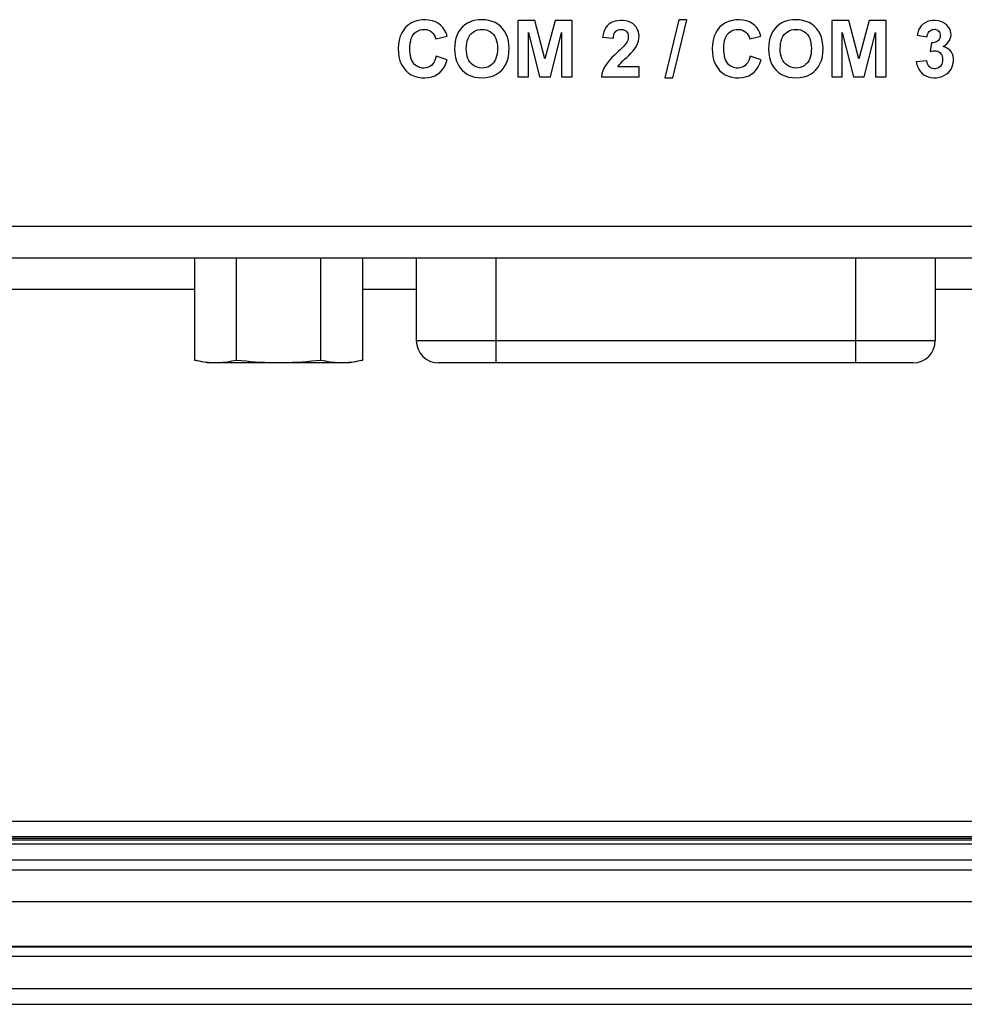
# Model space of a CAD drawing. Extents: x 0 to 841, y 0 to 594.
# Tile 93 of 102: x 589 to 618, y 240 to 271. Entities that reach past the tile are written whole.
import ezdxf

# ---------------------------------------------------------------- set-up
doc = ezdxf.new("R2010")
doc.units = 0
doc.header["$LTSCALE"] = 46.255
doc.header["$MEASUREMENT"] = 0
for name, color, linetype in [('07_ALL_FEATURES', 7, 'CONTINUOUS'), ('20_ALL_FEATURES', 7, 'CONTINUOUS'), ('5_ALL_CURVES', 7, 'CONTINUOUS'), ('7_ALL_FEATURES', 7, 'CONTINUOUS')]:
    doc.layers.add(name, color=color, linetype=linetype)

msp = doc.modelspace()

# ---------------------------------------------------------------- linework, layer by layer
at = {"layer": '07_ALL_FEATURES', "color": 7, "linetype": 'Continuous'}
msp.add_line((533.47423, 240.90993), (728.4387, 240.90993), dxfattribs=at)
at = {"layer": '20_ALL_FEATURES', "color": 7, "linetype": 'Continuous'}
for p, q in [((594.25147, 263.89217), (594.25147, 260.68063)), ((595.57647, 260.68063), (595.57647, 263.89217)), ((598.22647, 260.68063), (598.22647, 263.89217)), ((599.55147, 260.68063), (599.55147, 263.89217)), ((601.23147, 263.89217), (601.23147, 261.29217)), ((603.73147, 263.89217), (603.73147, 261.29217)), ((615.06147, 261.29217), (615.06147, 263.89217)), ((617.56147, 263.89217), (617.56147, 261.29217)), ((601.23147, 261.29217), (617.56147, 261.29217)), ((594.65147, 260.59217), (594.25147, 260.68063)), ((594.61992, 260.61852), (594.6938, 260.61137)), ((599.15147, 260.59217), (594.65147, 260.59217)), ((599.1089, 260.61135), (599.18276, 260.61849)), ((599.55147, 260.68063), (599.15147, 260.59217)), ((603.73147, 260.59217), (601.93223, 260.59217)), ((616.86113, 260.59217), (615.06147, 260.59217))]:
    msp.add_line(p, q, dxfattribs=at)
for points in [[(594.25147, 260.68063), (594.3248, 260.6649), (594.39828, 260.65085), (594.47193, 260.63847), (594.54585, 260.62766), (594.61992, 260.61852)], [(594.6938, 260.61137), (594.7673, 260.60628), (594.84061, 260.60317), (594.9139, 260.60211), (594.98717, 260.60316), (595.06043, 260.60626), (595.1339, 260.61135), (595.20776, 260.61849), (595.28182, 260.62762), (595.35576, 260.63843), (595.42946, 260.65081), (595.50303, 260.66488), (595.57647, 260.68063)], [(595.57647, 260.68063), (595.72313, 260.6649), (595.8701, 260.65085), (596.01739, 260.63847), (596.16523, 260.62766), (596.31338, 260.61852), (596.46114, 260.61137), (596.60814, 260.60628), (596.75475, 260.60317), (596.90134, 260.60211), (597.04788, 260.60316), (597.1944, 260.60626), (597.34133, 260.61135), (597.48905, 260.61849), (597.63718, 260.62762), (597.78505, 260.63843), (597.93244, 260.65081), (598.07958, 260.66488), (598.22647, 260.68063)], [(598.22647, 260.68063), (598.2998, 260.6649), (598.37328, 260.65085), (598.44693, 260.63847), (598.52085, 260.62766), (598.59492, 260.61852), (598.6688, 260.61137), (598.7423, 260.60628), (598.81561, 260.60317), (598.8889, 260.60211), (598.96217, 260.60316), (599.03543, 260.60626), (599.1089, 260.61135)], [(599.18276, 260.61849), (599.25682, 260.62762), (599.33076, 260.63843), (599.40446, 260.65081), (599.47803, 260.66488), (599.55147, 260.68063)]]:
    msp.add_lwpolyline(points, dxfattribs=at)
for centre, start, end in [((601.93147, 261.29217), 180, 270), ((616.86147, 261.29217), 270, 0)]:
    msp.add_arc(centre, 0.7, start, end, dxfattribs=at)
at = {"layer": '5_ALL_CURVES', "color": 4, "linetype": 'Continuous'}
for p, q in [((540.45623, 244.64193), (721.4567, 244.64193)), ((540.45623, 242.24193), (721.4567, 242.24193))]:
    msp.add_line(p, q, dxfattribs=at)
at = {"layer": '7_ALL_FEATURES', "color": 7, "linetype": 'Continuous'}
for p, q in [((609.48853, 271.38832), (609.05083, 269.56035)), ((609.30043, 269.56035), (609.74295, 271.38832)), ((609.74295, 271.38832), (609.48853, 271.38832)), ((604.96081, 271.35869), (604.42665, 271.35869)), ((604.42665, 271.35869), (604.42665, 269.59067)), ((605.28155, 270.15291), (604.96081, 271.35869)), ((605.59867, 271.35869), (605.28155, 270.15291)), ((606.13404, 271.35869), (605.59867, 271.35869)), ((606.13404, 269.59067), (606.13404, 271.35869)), ((614.8398, 271.35869), (614.30564, 271.35869)), ((614.30564, 271.35869), (614.30564, 269.59067)), ((615.16054, 270.15291), (614.8398, 271.35869)), ((615.47766, 271.35869), (615.16054, 270.15291)), ((616.01303, 271.35869), (615.47766, 271.35869)), ((616.01303, 269.59067), (616.01303, 271.35869)), ((601.84628, 270.7868), (602.19957, 270.87155)), ((604.75824, 269.59067), (604.75824, 270.98249)), ((604.75824, 270.98249), (605.10792, 269.59067)), ((605.45157, 269.59067), (605.80245, 270.98249)), ((605.80245, 270.98249), (605.80245, 269.59067)), ((607.09626, 270.84262), (607.43388, 270.80885)), ((611.72526, 270.7868), (612.07855, 270.87155)), ((614.63723, 270.98249), (614.9869, 269.59067)), ((614.63723, 269.59067), (614.63723, 270.98249)), ((615.33055, 269.59067), (615.68143, 270.98249)), ((615.68143, 270.98249), (615.68143, 269.59067)), ((616.99212, 270.90394), (617.30442, 270.85088)), ((617.43947, 270.66416), (617.40209, 270.38786)), ((602.20439, 270.13086), (601.85833, 270.24041)), ((612.08338, 270.13086), (611.73732, 270.24041)), ((608.24416, 269.90555), (607.57134, 269.90555)), ((608.24416, 269.59067), (608.24416, 269.90555)), ((617.29477, 270.09985), (616.9668, 270.05989)), ((604.42665, 269.59067), (604.75824, 269.59067)), ((605.10792, 269.59067), (605.45157, 269.59067)), ((605.80245, 269.59067), (606.13404, 269.59067)), ((607.05647, 269.59067), (608.24416, 269.59067)), ((609.05083, 269.56035), (609.30043, 269.56035)), ((614.30564, 269.59067), (614.63723, 269.59067)), ((614.9869, 269.59067), (615.33055, 269.59067)), ((615.68143, 269.59067), (616.01303, 269.59067)), ((560.68017, 264.89217), (701.23277, 264.89217)), ((560.68017, 263.89217), (701.23277, 263.89217)), ((587.89647, 262.90962), (594.25147, 262.90962)), ((599.55147, 262.90962), (601.23147, 262.90962)), ((617.56147, 262.90962), (619.24147, 262.90962)), ((603.73147, 261.29217), (603.73147, 260.59217)), ((615.06147, 260.59217), (615.06147, 261.29217)), ((616.86145, 260.59217), (601.93149, 260.59217)), ((560.32104, 246.17672), (701.5919, 246.17673)), ((559.93191, 245.68613), (701.59191, 245.68547)), ((540.45647, 245.46087), (721.45647, 245.46087)), ((704.92818, 245.57818), (557.19761, 245.57797)), ((557.48489, 245.64099), (704.42819, 245.64099)), ((540.45647, 244.96095), (721.45647, 244.96095)), ((540.45623, 244.64193), (721.4567, 244.64193)), ((540.45623, 243.64193), (721.4567, 243.64193)), ((540.45623, 242.24193), (721.4567, 242.24193)), ((721.4567, 242.21224), (540.45623, 242.21224)), ((721.4567, 241.91225), (540.45623, 241.91225)), ((533.47484, 240.41024), (728.43778, 240.41024))]:
    msp.add_line(p, q, dxfattribs=at)
for points in [[(602.19957, 270.87155), (602.16711, 270.97071), (602.12368, 271.05998), (602.06928, 271.13938), (602.0037, 271.20966), (601.92715, 271.27007), (601.84025, 271.31833), (601.74036, 271.35413), (601.63012, 271.37778), (601.51811, 271.38798), (601.40417, 271.38443), (601.28847, 271.36743), (601.18007, 271.33658), (601.08106, 271.2915), (600.98935, 271.23256), (600.90777, 271.16044), (600.83625, 271.0744), (600.77485, 270.97519), (600.72669, 270.86575), (600.69291, 270.74362), (600.67236, 270.61127), (600.6647, 270.47904), (600.66948, 270.34722), (600.68714, 270.21552), (600.71874, 270.09342)], [(604.15287, 270.48711), (604.14672, 270.61207), (604.12934, 270.72885), (604.10072, 270.83747), (604.06009, 270.93868), (604.00823, 271.03173), (603.94743, 271.11432), (603.87795, 271.18586), (603.79954, 271.24695), (603.71371, 271.29716), (603.61884, 271.33619), (603.51656, 271.36435), (603.41319, 271.38209), (603.30879, 271.3892), (603.20331, 271.3859), (603.10296, 271.37334), (603.00984, 271.35261), (602.92184, 271.32262), (602.8389, 271.28131), (602.75976, 271.22739), (602.68568, 271.16213), (602.62031, 271.08729), (602.56413, 271.00257), (602.51666, 270.90827), (602.48012, 270.80696), (602.45525, 270.69952), (602.44132, 270.58509), (602.43832, 270.46365)], [(612.07855, 270.87155), (612.0461, 270.9707), (612.00267, 271.05997), (611.94828, 271.13937), (611.8827, 271.20965), (611.80616, 271.27005), (611.71927, 271.31831), (611.61939, 271.35411), (611.50916, 271.37777), (611.39716, 271.38798), (611.28323, 271.38444), (611.16753, 271.36745), (611.05914, 271.33661), (610.96012, 271.29154), (610.86841, 271.23261), (610.78683, 271.16052), (610.7153, 271.0745), (610.6539, 270.9753), (610.60572, 270.86588), (610.57193, 270.74378), (610.55136, 270.61144), (610.54369, 270.47923), (610.54844, 270.34741), (610.56608, 270.21571), (610.59766, 270.0936)], [(614.03185, 270.48712), (614.02568, 270.61223), (614.00826, 270.72915), (613.97959, 270.83787), (613.93892, 270.93915), (613.88701, 271.03223), (613.82614, 271.11483), (613.75655, 271.18634), (613.67801, 271.24738), (613.59204, 271.29753), (613.49699, 271.33648), (613.39452, 271.36455), (613.29106, 271.3822), (613.18673, 271.38923), (613.08143, 271.38584), (612.98125, 271.37322), (612.88826, 271.35244), (612.8004, 271.32243), (612.71758, 271.28109), (612.63857, 271.22718), (612.5646, 271.16195), (612.4993, 271.08713), (612.44313, 271.00246), (612.39564, 270.90821), (612.35908, 270.80695), (612.33422, 270.69953), (612.32029, 270.5851), (612.3173, 270.46365)], [(601.05496, 270.72184), (601.07437, 270.79433), (601.10139, 270.85994), (601.13707, 270.91798), (601.18037, 270.96914), (601.22997, 271.01121), (601.28707, 271.04381), (601.35048, 271.06733), (601.41535, 271.08076), (601.48236, 271.08344), (601.55084, 271.07603), (601.61393, 271.05948), (601.67005, 271.03351), (601.72077, 270.99839), (601.76397, 270.95598), (601.79893, 270.90689), (601.82637, 270.8505), (601.84628, 270.7868)], [(602.80608, 270.47606), (602.80847, 270.56305), (602.8182, 270.6448), (602.83526, 270.72128), (602.85972, 270.79353), (602.89151, 270.86052), (602.93041, 270.91921), (602.9769, 270.96885), (603.03049, 271.01019), (603.08952, 271.04243), (603.15528, 271.06535), (603.22649, 271.07917), (603.29761, 271.08377), (603.36861, 271.07905), (603.43953, 271.0651), (603.50498, 271.04213), (603.56371, 271.00988), (603.61698, 270.9686), (603.6631, 270.91926), (603.70161, 270.86118), (603.73299, 270.79502), (603.75693, 270.72379), (603.77337, 270.64846), (603.78238, 270.56805), (603.78397, 270.48255)], [(607.28899, 271.24643), (607.23817, 271.19732), (607.19548, 271.13988), (607.16003, 271.07554), (607.13153, 271.00479), (607.11027, 270.92715), (607.09626, 270.84262)], [(607.57134, 269.90555), (607.6177, 269.96446), (607.66875, 270.02383), (607.72447, 270.08366), (607.7866, 270.1429), (607.8534, 270.20259), (607.91971, 270.26589), (607.98647, 270.33421), (608.05273, 270.40613), (608.11052, 270.48051), (608.15822, 270.55767), (608.19744, 270.63729), (608.22504, 270.71728), (608.23978, 270.79826), (608.24291, 270.87962), (608.23501, 270.95744), (608.21551, 271.0318), (608.18498, 271.10262), (608.14577, 271.16574), (608.09835, 271.22019), (608.04225, 271.26695), (607.97834, 271.30483), (607.90474, 271.33346), (607.82334, 271.35322), (607.74063, 271.364), (607.65657, 271.36553), (607.5712, 271.35809), (607.4911, 271.34239), (607.41751, 271.31869), (607.34918, 271.28672), (607.28899, 271.24643)], [(607.43388, 270.80885), (607.43818, 270.86268), (607.44803, 270.91104), (607.46343, 270.95393), (607.48469, 270.99181), (607.51149, 271.02421), (607.54293, 271.04979), (607.58029, 271.06783), (607.62229, 271.07903), (607.66412, 271.08415), (607.70541, 271.08334), (607.74655, 271.07645), (607.78383, 271.06376), (607.81663, 271.04506), (607.84558, 271.02056), (607.86893, 270.99122), (607.88627, 270.95653), (607.89801, 270.917), (607.90367, 270.87512), (607.90323, 270.83078)], [(610.93397, 270.72181), (610.95347, 270.79444), (610.98059, 270.86015), (611.01636, 270.91823), (611.05974, 270.96939), (611.10939, 271.01144), (611.16646, 271.04399), (611.22978, 271.06744), (611.29458, 271.0808), (611.36152, 271.08343), (611.42993, 271.07598), (611.49296, 271.05939), (611.54907, 271.03336), (611.59981, 270.9982), (611.64301, 270.95578), (611.67796, 270.90672), (611.70538, 270.85039), (611.72526, 270.7868)], [(612.68506, 270.47606), (612.68746, 270.56309), (612.69719, 270.64487), (612.71427, 270.72138), (612.73875, 270.79365), (612.77057, 270.86065), (612.8095, 270.91935), (612.85603, 270.96899), (612.90967, 271.01032), (612.96875, 271.04254), (613.03456, 271.06543), (613.10581, 271.07921), (613.17697, 271.08377), (613.24798, 271.07899), (613.31891, 271.06499), (613.38435, 271.04197), (613.44308, 271.00969), (613.49633, 270.9684), (613.54242, 270.91905), (613.58085, 270.86096), (613.61211, 270.79482), (613.63598, 270.72361), (613.65237, 270.64834), (613.66136, 270.56801), (613.66295, 270.48262)], [(617.17654, 271.25024), (617.12068, 271.19706), (617.07415, 271.13568), (617.03747, 271.06663), (617.01012, 270.98938), (616.99212, 270.90394)], [(617.80723, 270.54082), (617.87006, 270.58369), (617.92422, 270.6303), (617.96969, 270.68065), (618.00715, 270.73565), (618.03592, 270.79438), (618.05406, 270.85416), (618.06107, 270.91471), (618.05744, 270.97631), (618.04276, 271.03703), (618.01636, 271.09799), (617.97891, 271.15808), (617.93191, 271.21197), (617.87495, 271.25906), (617.80845, 271.29995), (617.73514, 271.33123), (617.65287, 271.35236), (617.56379, 271.36389), (617.47707, 271.36396), (617.39394, 271.35141), (617.31318, 271.32742), (617.24027, 271.29367), (617.17654, 271.25024)], [(617.30442, 270.85088), (617.3127, 270.89973), (617.32615, 270.94324), (617.34476, 270.98141), (617.36924, 271.01468), (617.39888, 271.04262), (617.43156, 271.06392), (617.46801, 271.07809), (617.50749, 271.08562), (617.54568, 271.0867), (617.5822, 271.08109), (617.61743, 271.06904), (617.64813, 271.05141), (617.67375, 271.02797), (617.69484, 270.99894), (617.70984, 270.96591), (617.71835, 270.92743), (617.72076, 270.88494), (617.71671, 270.8443)], [(607.90323, 270.83078), (607.89672, 270.78409), (607.88368, 270.73779), (607.86329, 270.69256), (607.83638, 270.64771), (607.80503, 270.60402), (607.76903, 270.56228), (607.72859, 270.52168), (607.64373, 270.43846)], [(617.71671, 270.8443), (617.70559, 270.80639), (617.688, 270.77033), (617.66539, 270.73934), (617.63776, 270.71459), (617.60511, 270.69491), (617.56881, 270.68006), (617.52934, 270.66994), (617.48622, 270.66464), (617.43947, 270.66416)], [(601.85833, 270.24041), (601.83996, 270.16854), (601.81554, 270.10389), (601.78507, 270.04647), (601.74846, 269.99584), (601.7058, 269.95243), (601.65737, 269.91761), (601.60167, 269.89143), (601.54019, 269.87385), (601.47778, 269.86601), (601.4141, 269.86862), (601.34949, 269.88097), (601.2898, 269.90208), (601.23633, 269.93229), (601.18777, 269.97125), (601.14608, 270.01694), (601.11228, 270.06938), (601.08533, 270.12855), (601.06411, 270.19234), (601.04871, 270.26085), (601.03903, 270.33397), (601.0336, 270.40936), (601.03141, 270.48785), (601.03348, 270.5686), (601.04135, 270.64668), (601.05496, 270.72184)], [(602.43832, 270.46365), (602.44542, 270.32854), (602.46539, 270.20314), (602.49821, 270.08744), (602.54445, 269.98066), (602.60355, 269.88358), (602.67385, 269.79858), (602.75548, 269.72594), (602.8483, 269.66538), (602.95025, 269.61839), (603.06397, 269.58546), (603.18682, 269.56612), (603.30877, 269.56041), (603.42918, 269.56841), (603.5487, 269.59005), (603.65926, 269.62521), (603.75882, 269.6743), (603.84941, 269.73689), (603.92906, 269.8116), (603.99786, 269.89884), (604.0557, 269.99819), (604.10035, 270.10696), (604.13106, 270.22425), (604.14856, 270.35097), (604.15287, 270.48711)], [(603.78397, 270.48255), (603.78256, 270.39571), (603.77356, 270.3139), (603.75697, 270.2371), (603.73274, 270.16436), (603.70092, 270.09665), (603.6617, 270.03688), (603.61421, 269.98548), (603.55933, 269.94202), (603.49983, 269.90814), (603.43548, 269.88408), (603.36652, 269.8696), (603.29648, 269.86559), (603.22433, 269.87286), (603.1511, 269.89061), (603.08348, 269.91733), (603.0228, 269.95331), (602.96773, 269.99826), (602.92096, 270.04989), (602.88389, 270.10815), (602.85512, 270.17308), (602.83311, 270.24255), (602.81734, 270.31585), (602.80833, 270.39368), (602.80608, 270.47606)], [(611.73732, 270.24041), (611.71895, 270.16856), (611.69454, 270.10394), (611.66409, 270.04654), (611.6275, 269.99591), (611.58487, 269.9525), (611.53648, 269.91767), (611.4808, 269.89149), (611.41936, 269.87389), (611.35698, 269.86602), (611.29332, 269.86859), (611.22872, 269.88091), (611.16903, 269.90197), (611.11555, 269.93213), (611.06697, 269.97104), (611.02526, 270.01668), (610.99143, 270.06907), (610.96446, 270.12819), (610.9432, 270.19194), (610.92777, 270.26039), (610.91806, 270.33347), (610.9126, 270.40885), (610.91039, 270.48742), (610.91243, 270.5683), (610.92031, 270.6465), (610.93397, 270.72181)], [(612.3173, 270.46365), (612.3244, 270.32854), (612.34437, 270.20314), (612.37719, 270.08744), (612.42343, 269.98066), (612.48253, 269.88359), (612.55283, 269.79859), (612.63446, 269.72595), (612.72728, 269.66538), (612.82923, 269.61839), (612.94296, 269.58546), (613.0658, 269.56612), (613.18776, 269.56041), (613.30817, 269.56841), (613.42769, 269.59006), (613.53824, 269.62521), (613.6378, 269.6743), (613.7284, 269.7369), (613.80805, 269.8116), (613.87684, 269.89884), (613.93469, 269.99819), (613.97934, 270.10696), (614.01004, 270.22426), (614.02755, 270.35098), (614.03185, 270.48712)], [(613.66295, 270.48262), (613.66155, 270.39561), (613.65251, 270.31365), (613.63586, 270.23675), (613.61148, 270.16393), (613.57949, 270.09617), (613.54013, 270.03639), (613.49259, 269.98503), (613.4377, 269.94166), (613.37822, 269.90787), (613.31391, 269.8839), (613.24502, 269.86952), (613.17504, 269.8656), (613.10293, 269.87293), (613.02973, 269.89073), (612.96215, 269.91749), (612.90153, 269.95348), (612.84653, 269.99844), (612.79982, 270.05007), (612.76279, 270.10831), (612.73405, 270.17322), (612.71206, 270.24266), (612.69631, 270.31593), (612.68731, 270.39373), (612.68506, 270.47606)], [(618.12565, 270.24159), (618.10346, 270.30613), (618.07183, 270.36385), (618.03107, 270.41546), (617.98395, 270.45915), (617.9314, 270.4943), (617.87249, 270.52153), (617.80723, 270.54082)], [(607.55325, 270.35272), (607.46742, 270.27473), (607.38815, 270.1954), (607.31545, 270.11473), (607.24786, 270.03317), (607.18684, 269.95028), (607.13674, 269.86471), (607.09905, 269.77603), (607.07229, 269.68469), (607.05647, 269.59067)], [(607.64373, 270.43846), (607.59931, 270.39584), (607.55325, 270.35272)], [(616.9668, 270.05989), (616.98399, 269.97586), (617.00991, 269.89874), (617.04456, 269.82854), (617.08836, 269.76458), (617.14089, 269.70754), (617.20083, 269.65943), (617.26844, 269.62035), (617.34346, 269.59021), (617.42384, 269.57073), (617.51218, 269.56234), (617.60588, 269.56462), (617.69505, 269.578), (617.77775, 269.60344), (617.85592, 269.63998), (617.92557, 269.68516), (617.98593, 269.73945), (618.03776, 269.80237), (618.07934, 269.87008), (618.11032, 269.94363), (618.13104, 270.02197), (618.14079, 270.09809), (618.13871, 270.17095), (618.12565, 270.24159)], [(617.40209, 270.38786), (617.45183, 270.40359), (617.50013, 270.41221), (617.54697, 270.41372), (617.59356, 270.40794), (617.6387, 270.39505), (617.67878, 270.37561), (617.71307, 270.34927), (617.74231, 270.31638), (617.76515, 270.27845), (617.78115, 270.23453), (617.79076, 270.18558), (617.79397, 270.13598), (617.79075, 270.0853), (617.78114, 270.03397), (617.76521, 269.98768), (617.74211, 269.94777), (617.71268, 269.91289), (617.67955, 269.88473), (617.64246, 269.8636), (617.60166, 269.84919)], [(600.71874, 270.09342), (600.76573, 269.98296), (600.82665, 269.88211), (600.89818, 269.79419), (600.98066, 269.71973), (601.07374, 269.65821), (601.17306, 269.61137), (601.28001, 269.58037), (601.3932, 269.56406), (601.504, 269.56068), (601.61131, 269.56933), (601.71625, 269.59091), (601.81356, 269.62644), (601.90233, 269.67638), (601.98348, 269.74027), (602.05452, 269.8177), (602.1146, 269.90854), (602.16455, 270.01293), (602.20439, 270.13086)], [(610.59766, 270.0936), (610.64462, 269.98314), (610.70552, 269.88227), (610.77702, 269.79433), (610.85948, 269.71986), (610.95254, 269.65832), (611.05183, 269.61145), (611.15876, 269.58043), (611.27193, 269.56408), (611.38273, 269.56067), (611.49002, 269.56929), (611.59494, 269.59085), (611.69226, 269.62636), (611.78105, 269.67629), (611.86223, 269.74017), (611.93331, 269.81761), (611.99344, 269.90847), (612.04346, 270.01289), (612.08338, 270.13086)], [(617.60166, 269.84919), (617.56047, 269.84218), (617.51891, 269.84283), (617.47697, 269.85088), (617.4379, 269.86626), (617.40188, 269.8894), (617.36873, 269.91986), (617.34118, 269.95628), (617.32012, 269.99819), (617.30465, 270.04604), (617.29477, 270.09985)]]:
    msp.add_lwpolyline(points, dxfattribs=at)

doc.saveas('drawing.dxf')
